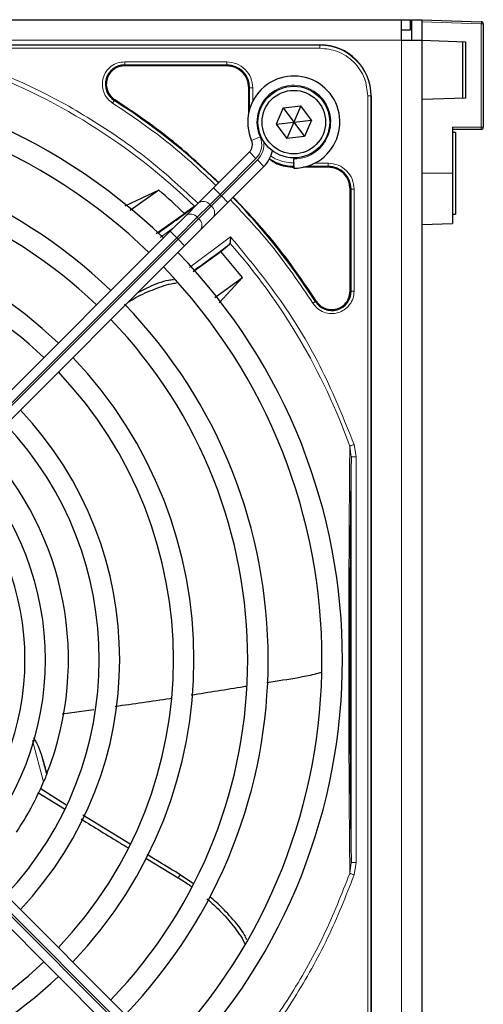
# Paper-space layout 'Blatt3' of a CAD drawing. Header units: millimetres. Extents: x 5 to 418, y 2 to 292.
# Tile 49 of 73: x 106.38 to 113.92, y 224.49 to 240.52. Entities that reach past the tile are written whole.
import ezdxf

# ---------------------------------------------------------------- set-up
doc = ezdxf.new("R2010")
doc.units = ezdxf.units.MM

psp = doc.layouts.new('Blatt3')

# ---------------------------------------------------------------- linework, layer by layer
at = {"color": 7, "linetype": 'Continuous', "lineweight": 25}
for p, q in [((70.7565, 240.5181), (112.5898, 240.5181)), ((112.5898, 240.1848), (112.5898, 240.5181)), ((112.5898, 240.5181), (112.7398, 240.5181)), ((112.7398, 240.3514), (112.7398, 240.5181)), ((112.7565, 240.5181), (112.9232, 240.5181)), ((112.7565, 240.5181), (112.7565, 240.1848)), ((112.9232, 240.5181), (113.891, 240.4843)), ((112.9232, 240.5181), (112.9232, 240.1848)), ((113.9232, 240.451), (113.9232, 238.7665)), ((112.5898, 240.3514), (112.7398, 240.3514)), ((92.9148, 240.1098), (111.2648, 240.1098)), ((112.5898, 240.1848), (112.9232, 240.1848)), ((112.9232, 240.1848), (113.6341, 240.1599)), ((112.9232, 240.1848), (112.9232, 220.0181)), ((113.5898, 239.2414), (113.5898, 240.1615)), ((113.6341, 240.1599), (113.6341, 239.2429)), ((109.7482, 239.7673), (108.0878, 239.7673)), ((110.1057, 239.0049), (110.1057, 239.4098)), ((112.0982, 239.2764), (112.0982, 220.9264)), ((110.6682, 239.0835), (110.955, 239.1161)), ((110.955, 239.1161), (110.8398, 238.8514)), ((111.1267, 238.884), (110.955, 239.1161)), ((113.6341, 239.2429), (112.9232, 239.2181)), ((110.6682, 239.0835), (110.553, 238.8189)), ((110.6682, 239.0835), (110.8398, 238.8514)), ((110.553, 238.8189), (110.8398, 238.8514)), ((110.553, 238.8189), (110.7246, 238.5867)), ((110.8398, 238.8514), (110.7246, 238.5867)), ((110.8398, 238.8514), (111.1267, 238.884)), ((110.8398, 238.8514), (111.0114, 238.6193)), ((111.1267, 238.884), (111.0114, 238.6193)), ((111.0114, 238.6193), (110.7246, 238.5867)), ((113.4232, 238.7665), (113.4232, 238.0181)), ((113.8898, 238.7332), (113.4232, 238.7332)), ((113.4732, 238.6848), (113.4232, 238.6848)), ((113.4732, 238.6848), (113.4732, 237.3514)), ((109.5329, 237.7802), (110.1182, 238.3655)), ((110.3539, 238.1298), (109.7686, 237.5445)), ((110.8398, 238.2681), (110.8398, 238.2514)), ((110.8398, 238.1014), (110.8398, 238.2514)), ((111.3982, 238.1173), (110.9933, 238.1173)), ((113.4232, 238.0181), (113.4232, 237.2022)), ((108.6437, 237.7423), (108.0876, 237.4838)), ((108.6437, 237.7423), (108.1754, 237.4116)), ((109.2913, 237.5386), (109.5329, 237.7802)), ((111.7557, 236.0994), (111.7557, 237.7598)), ((109.0859, 237.3332), (109.2913, 237.5386)), ((109.7686, 237.5445), (109.527, 237.3029)), ((108.6002, 237.036), (109.059, 237.3654)), ((108.8276, 237.0749), (109.0859, 237.3332)), ((109.2148, 237.4739), (109.059, 237.3654)), ((113.4232, 237.3514), (113.4732, 237.3514)), ((109.527, 237.3029), (109.3216, 237.0975)), ((112.9232, 237.1848), (113.4232, 237.2022)), ((103.1756, 231.4229), (108.8276, 237.0749)), ((109.3216, 237.0975), (109.0633, 236.8392)), ((109.6511, 236.747), (109.7945, 236.8658)), ((109.7945, 236.8658), (109.8012, 236.88)), ((109.0633, 236.8392), (103.4113, 231.1872)), ((109.2009, 236.4186), (109.6511, 236.747)), ((110.0031, 236.3237), (109.6511, 236.747)), ((109.5552, 235.9956), (110.0031, 236.3237)), ((109.6224, 235.9095), (110.0031, 236.3237)), ((112.0982, 220.9264), (112.0982, 229.3965)), ((107.5854, 229.2886), (107.0686, 229.2139)), ((103.4113, 229.0156), (109.0633, 223.3637)), ((108.8276, 223.128), (103.1756, 228.7799)), ((106.8222, 228.2479), (106.8184, 228.238)), ((106.6746, 227.9412), (107.1057, 227.6768)), ((107.1311, 227.7419), (106.7095, 228.006)), ((108.1752, 227.0998), (107.4088, 227.5694)), ((108.4307, 226.8693), (108.9574, 226.5527)), ((109.2066, 226.4559), (108.9926, 226.6021))]:
    psp.add_line(p, q, dxfattribs=at)
at = {"color": 7, "linetype": 'Continuous', "lineweight": 18}
for p, q in [((113.891, 240.451), (112.9232, 240.4848)), ((113.891, 238.7665), (113.891, 240.451)), ((113.9232, 240.451), (113.891, 240.451)), ((70.7565, 240.1848), (112.5898, 240.1848)), ((111.2648, 240.1044), (92.9148, 240.1044)), ((111.2648, 240.0546), (92.9148, 240.0546)), ((111.2648, 240.1098), (111.2648, 240.1044)), ((111.2648, 240.0546), (111.2648, 240.1044)), ((112.5898, 220.0181), (112.5898, 240.1848)), ((108.0878, 239.7823), (109.7482, 239.7823)), ((108.0878, 239.7823), (108.0878, 239.7673)), ((108.0879, 239.8322), (109.7481, 239.8322)), ((109.7482, 239.7673), (109.7482, 239.7823)), ((110.1057, 239.4098), (110.1207, 239.4098)), ((110.1207, 239.4098), (110.1207, 239.0643)), ((110.1706, 239.4097), (110.1706, 239.19)), ((112.043, 220.9264), (112.043, 239.2764)), ((112.043, 239.2764), (112.0928, 239.2764)), ((112.0928, 220.9264), (112.0928, 239.2764)), ((112.0928, 239.2764), (112.0982, 239.2764)), ((107.9265, 239.2161), (107.9184, 239.2035)), ((110.2903, 238.6105), (110.153, 238.5502)), ((113.4232, 238.7665), (113.891, 238.7665)), ((113.9232, 238.7665), (113.891, 238.7665)), ((110.2242, 238.2594), (110.1182, 238.3655)), ((110.2242, 238.2594), (109.639, 237.6742)), ((109.6626, 237.6506), (110.2478, 238.2358)), ((110.3539, 238.1298), (110.2478, 238.2358)), ((111.0527, 238.1323), (111.3982, 238.1323)), ((111.1784, 238.1822), (111.398, 238.1822)), ((111.3982, 238.1173), (111.3982, 238.1323)), ((113.4232, 238.0181), (112.9232, 238.0181)), ((109.639, 237.6742), (109.4723, 237.5075)), ((109.4959, 237.4839), (109.6626, 237.6506)), ((109.639, 237.6742), (109.5329, 237.7802)), ((109.639, 237.6742), (109.6626, 237.6506)), ((109.7686, 237.5445), (109.6626, 237.6506)), ((111.7557, 237.7598), (111.7707, 237.7598)), ((111.7707, 237.7598), (111.7707, 236.0994)), ((111.8206, 237.7597), (111.8206, 236.0995)), ((109.4723, 237.5075), (109.267, 237.3021)), ((109.4959, 237.4839), (109.4723, 237.5075)), ((109.2905, 237.2786), (109.4959, 237.4839)), ((109.267, 237.3021), (108.9336, 236.9688)), ((108.9572, 236.9452), (109.2905, 237.2786)), ((109.267, 237.3021), (109.2905, 237.2786)), ((108.883, 237.1303), (108.6674, 236.9723)), ((108.9336, 236.9688), (108.8276, 237.0749)), ((108.9336, 236.9688), (103.2817, 231.3168)), ((103.3052, 231.2933), (108.9572, 236.9452)), ((108.9572, 236.9452), (108.9336, 236.9688)), ((109.0633, 236.8392), (108.9572, 236.9452)), ((109.1399, 236.4865), (109.8108, 236.984)), ((111.7557, 236.0994), (111.7707, 236.0994)), ((111.1919, 235.93), (111.2045, 235.9381)), ((111.7502, 233.5788), (111.7717, 233.4024)), ((111.8219, 233.6044), (111.855, 233.4024)), ((111.7717, 233.4024), (111.7717, 226.8004)), ((111.855, 233.4024), (111.855, 226.8004)), ((103.2817, 228.886), (108.9336, 223.234)), ((108.9572, 223.2576), (103.3052, 228.9096)), ((106.7676, 228.1139), (106.5893, 228.7854)), ((111.7717, 226.8004), (111.7504, 226.6245)), ((111.855, 226.8004), (111.8221, 226.5991)), ((108.9574, 226.5527), (108.9926, 226.6021))]:
    psp.add_line(p, q, dxfattribs=at)
at = {"color": 7, "linetype": 'Continuous', "lineweight": 25}
for radius in [0.5833, 0.5167]:
    psp.add_circle((110.8398, 238.8514), radius, dxfattribs=at)
for centre, radius, start, end in [((113.8898, 240.451), 0.0333, 0, 88), ((111.2648, 239.2764), 0.8333, 360, 90), ((108.0878, 239.4681), 0.3142, 90, 237.36633), ((109.7482, 239.4098), 0.3725, 0, 90), ((102.0898, 230.1014), 9.5417, 46.00085, 133.99915), ((110.8398, 238.8514), 0.75, 270, 203.67631), ((102.0898, 230.1014), 9.2083, 46.03708, 90), ((102.0898, 230.1014), 10.8083, 45.88355, 57.36633), ((113.8898, 238.7665), 0.0333, 270, 0), ((110.0003, 238.4833), 0.1667, 315, 23.67631), ((102.0898, 230.1014), 8.3333, 46.14599, 133.85401), ((110.0003, 238.4833), 0.5, 315, 348.57951), ((110.8482, 238.8598), 0.7275, 236.32671, 270), ((111.3982, 237.7598), 0.3725, 0, 90), ((102.0898, 230.1014), 8, 46.19375, 90), ((102.0898, 230.1014), 10.0666, 46.18656, 49.37912), ((102.0898, 230.1014), 10.8083, 32.63367, 44.11645), ((99.5956, 250.0594), 15.8406, 304.77699, 307.39093), ((102.0898, 230.1014), 7.125, 46.34037, 133.65963), ((102.0898, 230.1014), 6.7917, 46.40617, 90), ((99.5956, 250.0594), 16.676, 305.2521, 307.70462), ((102.0898, 230.1014), 9.5417, 316.00085, 43.99915), ((102.0898, 230.1014), 9.2083, 316.03708, 43.96292), ((111.4565, 236.0994), 0.3142, 212.63367, 360), ((102.0898, 230.1014), 8.3333, 316.14599, 43.98368), ((102.0898, 230.1014), 8, 316.19375, 43.80625), ((102.0898, 230.1014), 7.125, 316.34037, 43.65963), ((102.0898, 230.1014), 6.7917, 316.40617, 43.59383), ((102.0898, 230.1014), 5.9167, 316.61418, 43.38582), ((102.0898, 230.1014), 5.5833, 316.71058, 43.28942), ((102.0898, 230.1014), 5.0825, 338.61111, 43.12079), ((102.0898, 230.1014), 4.7083, 317.02859, 42.97141), ((102.0898, 230.1014), 4.375, 317.18322, 42.81678), ((122.0478, 232.5957), 15.8406, 194.73484, 195.96759), ((102.0898, 230.1014), 5.0825, 326.44769, 336.98022), ((102.0898, 230.1014), 6.7917, 226.40617, 313.59383), ((102.0898, 230.1014), 7.125, 270, 313.65963)]:
    psp.add_arc(centre, radius, start, end, dxfattribs=at)
at = {"color": 7, "linetype": 'Continuous', "lineweight": 18}
for centre, radius, start, end in [((113.652, 240.4676), 0.2396, 356.0129, 3.9871), ((111.2648, 239.2764), 0.828, 0, 90), ((102.0898, 230.1014), 10.2672, 45.92524, 70.20345), ((110.8398, 238.8514), 0.6, 270, 203.67631), ((110.0003, 238.4833), 0.3167, 315, 23.67631), ((113.6513, 238.7582), 0.2398, 354.01335, 1.98909), ((110.0003, 238.4833), 0.35, 315, 9.63709), ((109.3653, 237.427), 0.1339, 36.95053, 123.57825), ((109.16, 237.2216), 0.1339, 36.95053, 123.57825), ((109.4154, 237.3769), 0.1339, 326.42175, 53.04947), ((109.21, 237.1715), 0.1339, 326.42175, 53.04947), ((102.0898, 230.1014), 10.2672, 19.79676, 41.31692)]:
    psp.add_arc(centre, radius, start, end, dxfattribs=at)
for points, knots in [([(112.043, 239.2764), (112.0326, 239.3743), (112.0166, 239.5249), (111.9196, 239.7061), (111.8192, 239.8307), (111.6945, 239.9312), (111.5133, 240.0282), (111.3627, 240.0442), (111.2648, 240.0546)], [0, 0, 0, 0, 0.2394568, 0.3683607, 0.5, 0.6316393, 0.7605432, 1, 1, 1, 1]), ([(109.2868, 237.5246), (109.0337, 237.7585), (108.5061, 238.2462), (107.6075, 238.8704), (106.632, 239.4229), (105.9386, 239.6968), (105.5929, 239.8334)], [0, 0, 0, 0, 0.2353986, 0.49076224, 0.74612588, 1, 1, 1, 1]), ([(107.8915, 239.1614), (107.8614, 239.1848), (107.7995, 239.2329), (107.7408, 239.3384), (107.7175, 239.4555), (107.7326, 239.572), (107.7828, 239.6784), (107.8655, 239.7644), (107.9719, 239.8216), (108.0499, 239.8287), (108.0879, 239.8322)], [0, 0, 0, 0, 0.12171258, 0.25, 0.37828742, 0.5, 0.62171258, 0.75, 0.87828742, 1, 1, 1, 1]), ([(108.0878, 239.7823), (108.0878, 239.7833), (108.0878, 239.7854), (108.0878, 239.797), (108.0879, 239.8132), (108.0879, 239.8259), (108.0879, 239.8322)], [0, 0, 0, 0, 0.25000199, 0.50000399, 0.75000598, 1, 1, 1, 1]), ([(109.7481, 239.8322), (109.8034, 239.8259), (109.9142, 239.8132), (110.0538, 239.7155), (110.1516, 239.5758), (110.1643, 239.4651), (110.1706, 239.4097)], [0, 0, 0, 0, 0.2499997, 0.4999995, 0.7499997, 1, 1, 1, 1]), ([(107.8915, 239.1614), (107.8949, 239.1668), (107.9017, 239.1774), (107.9105, 239.1911), (107.9167, 239.2009), (107.9178, 239.2026), (107.9184, 239.2035)], [0, 0, 0, 0, 0.25, 0.5, 0.75, 1, 1, 1, 1]), ([(109.5729, 237.8202), (109.3308, 238.0486), (108.8076, 238.542), (108.2117, 238.945), (107.8915, 239.1614)], [0, 0, 0, 0, 0.4628256, 1, 1, 1, 1]), ([(110.4648, 238.3029), (110.469, 238.2994), (110.5083, 238.2669), (110.6338, 238.2076), (110.7637, 238.1922), (110.8482, 238.1822)], [0, 0, 0, 0, 0.039961, 0.3759161, 1, 1, 1, 1]), ([(111.398, 238.1822), (111.4534, 238.1759), (111.5642, 238.1632), (111.7038, 238.0655), (111.8016, 237.9258), (111.8143, 237.8151), (111.8206, 237.7597)], [0, 0, 0, 0, 0.2499998, 0.4999995, 0.7499998, 1, 1, 1, 1]), ([(111.8206, 237.7597), (111.8143, 237.7597), (111.8016, 237.7597), (111.7854, 237.7597), (111.7738, 237.7597), (111.7717, 237.7597), (111.7707, 237.7598)], [0, 0, 0, 0, 0.24999742, 0.49999828, 0.74999914, 1, 1, 1, 1]), ([(111.1498, 235.9031), (110.9334, 236.2233), (110.5305, 236.8192), (110.037, 237.3424), (109.8086, 237.5845)], [0, 0, 0, 0, 0.5371744, 1, 1, 1, 1]), ([(109.8108, 236.984), (110.0906, 236.645), (110.6505, 235.9665), (111.3281, 234.8277), (111.6574, 234.012), (111.8219, 233.6044)], [0, 0, 0, 0, 0.3332143, 0.6667754, 1, 1, 1, 1]), ([(111.8206, 236.0995), (111.8171, 236.0615), (111.81, 235.9834), (111.7528, 235.8771), (111.6668, 235.7944), (111.5605, 235.7442), (111.4439, 235.7291), (111.3268, 235.7524), (111.2213, 235.8111), (111.1732, 235.873), (111.1498, 235.9031)], [0, 0, 0, 0, 0.1217125, 0.2499998, 0.3782872, 0.4999997, 0.6217122, 0.7499998, 0.8782874, 1, 1, 1, 1]), ([(111.1498, 235.9031), (111.1552, 235.9065), (111.1658, 235.9133), (111.1795, 235.922), (111.1893, 235.9283), (111.191, 235.9294), (111.1919, 235.93)], [0, 0, 0, 0, 0.2499911, 0.4999941, 0.749997, 1, 1, 1, 1]), ([(111.7502, 233.5788), (111.7487, 233.3761), (111.7457, 232.9943), (111.7411, 232.4071), (111.7389, 231.9328), (111.7365, 231.566), (111.7357, 231.2938), (111.7366, 230.9427), (111.7355, 230.5127), (111.7329, 229.9577), (111.7377, 229.3708), (111.735, 228.7826), (111.7399, 228.1402), (111.7432, 227.4103), (111.7479, 226.8953), (111.7504, 226.6245)], [0, 0, 0, 0, 0.0992266, 0.1869854, 0.2680266, 0.3050007, 0.3411624, 0.3801061, 0.4467472, 0.5120558, 0.5978149, 0.6780584, 0.7487781, 0.8679482, 1, 1, 1, 1]), ([(111.7502, 233.5788), (111.7538, 233.58), (111.7611, 233.5826), (111.7786, 233.5889), (111.7993, 233.5963), (111.8144, 233.6017), (111.8219, 233.6044)], [0, 0, 0, 0, 0.25, 0.5, 0.75, 1, 1, 1, 1]), ([(111.7504, 226.6245), (111.6172, 226.287), (111.3509, 225.6121), (110.8171, 224.6619), (110.1991, 223.7641), (109.7104, 223.2278), (109.4661, 222.9596)], [0, 0, 0, 0, 0.25, 0.5, 0.75, 1, 1, 1, 1]), ([(111.8221, 226.5991), (111.6855, 226.2533), (111.4115, 225.5597), (110.859, 224.5841), (110.2361, 223.6871), (109.7499, 223.161), (109.5175, 222.9095)], [0, 0, 0, 0, 0.25426462, 0.51002156, 0.7657785, 1, 1, 1, 1]), ([(111.8221, 226.5991), (111.8165, 226.6011), (111.8059, 226.6049), (111.7876, 226.6114), (111.7704, 226.6176), (111.7574, 226.6222), (111.7524, 226.6238), (111.7504, 226.6245)], [0, 0, 0, 0, 0.1851978, 0.3532781, 0.6370716, 0.8527573, 1, 1, 1, 1])]:
    psp.add_open_spline(points, degree=3, knots=knots, dxfattribs=at)
at = {"color": 7, "linetype": 'Continuous', "lineweight": 25}
for points in [[(108.0878, 239.7673), (108.0558, 239.7643), (107.9916, 239.7583), (107.9053, 239.7113), (107.8377, 239.6416), (107.7957, 239.5536), (107.7836, 239.4568), (107.8029, 239.3617), (107.8503, 239.2756), (107.9011, 239.2359), (107.9265, 239.2161)], [(110.1057, 239.4098), (110.1003, 239.4566), (110.0896, 239.5503), (110.0069, 239.6685), (109.8887, 239.7512), (109.795, 239.7619), (109.7482, 239.7673)], [(111.7557, 237.7598), (111.7503, 237.8066), (111.7396, 237.9003), (111.6569, 238.0185), (111.5387, 238.1012), (111.445, 238.1119), (111.3982, 238.1173)], [(111.4565, 235.8002), (111.4957, 235.8047), (111.5741, 235.8137), (111.673, 235.8829), (111.7422, 235.9818), (111.7512, 236.0602), (111.7557, 236.0994)], [(111.2045, 235.9381), (111.2195, 235.918), (111.2495, 235.8779), (111.3116, 235.8345), (111.3816, 235.8056), (111.4315, 235.802), (111.4565, 235.8002)]]:
    psp.add_open_spline(points, degree=3, dxfattribs=at)
at = {"color": 7, "linetype": 'Continuous', "lineweight": 18}
for points in [[(109.7481, 239.8322), (109.7481, 239.8259), (109.7481, 239.8132), (109.7481, 239.797), (109.7481, 239.7854), (109.7482, 239.7833), (109.7482, 239.7823)], [(110.1706, 239.4097), (110.1643, 239.4097), (110.1516, 239.4097), (110.1354, 239.4097), (110.1238, 239.4097), (110.1217, 239.4097), (110.1207, 239.4098)], [(111.398, 238.1822), (111.3981, 238.1759), (111.3981, 238.1632), (111.3981, 238.147), (111.3981, 238.1354), (111.3981, 238.1333), (111.3982, 238.1323)], [(111.8206, 236.0995), (111.8143, 236.0995), (111.8016, 236.0994), (111.7854, 236.0994), (111.7738, 236.0994), (111.7717, 236.0994), (111.7707, 236.0994)], [(111.855, 233.4024), (111.8443, 233.4024), (111.8227, 233.4024), (111.7953, 233.4024), (111.776, 233.4024), (111.7731, 233.4024), (111.7717, 233.4024)], [(111.855, 226.8004), (111.8443, 226.8004), (111.8227, 226.8004), (111.7953, 226.8004), (111.776, 226.8004), (111.7731, 226.8004), (111.7717, 226.8004)]]:
    psp.add_open_spline(points, degree=3, dxfattribs=at)
at = {"color": 7, "linetype": 'Continuous', "lineweight": 25}
for points, knots in [([(109.6188, 237.8661), (109.3758, 238.0954), (108.8493, 238.5921), (108.2495, 238.9977), (107.9265, 239.2161)], [0, 0, 0, 0, 0.46150588, 1, 1, 1, 1]), ([(110.4388, 238.2575), (110.4793, 238.2265), (110.5975, 238.1359), (110.7487, 238.1247), (110.8482, 238.1173)], [0, 0, 0, 0, 0.3420799, 1, 1, 1, 1]), ([(111.2045, 235.9381), (110.9861, 236.2611), (110.5805, 236.8609), (110.0838, 237.3874), (109.8546, 237.6304)], [0, 0, 0, 0, 0.53849412, 1, 1, 1, 1]), ([(109.8108, 236.984), (109.8095, 236.9705), (109.8074, 236.9481), (109.805, 236.9183), (109.8027, 236.8955), (109.8017, 236.885), (109.8012, 236.88)], [0, 0, 0, 0, 0.3361266, 0.5608644, 0.7960602, 1, 1, 1, 1]), ([(108.1489, 235.9248), (108.1894, 235.9493), (108.3268, 236.0327), (108.5731, 236.1365), (108.795, 236.2173), (108.9138, 236.2317), (108.9282, 236.2335)], [0, 0, 0, 0, 0.1633514, 0.5550352, 0.9458196, 1, 1, 1, 1]), ([(108.8837, 236.2869), (108.8553, 236.2833), (108.7183, 236.2661), (108.5195, 236.1862), (108.3555, 236.1029), (108.2975, 236.0734)], [0, 0, 0, 0, 0.1445543, 0.6970817, 1, 1, 1, 1]), ([(111.7717, 233.4024), (111.7692, 233.2089), (111.7645, 232.8425), (111.7589, 232.2803), (111.7549, 231.7825), (111.7521, 231.3241), (111.7503, 230.8953), (111.7491, 230.449), (111.7489, 229.942), (111.7499, 229.4039), (111.7522, 228.8503), (111.7561, 228.2464), (111.7623, 227.5495), (111.7684, 227.0613), (111.7717, 226.8004)], [0, 0, 0, 0, 0.0996723, 0.1887309, 0.2688678, 0.3273434, 0.3895643, 0.4520047, 0.5145617, 0.5996547, 0.6762195, 0.7501682, 0.8664354, 1, 1, 1, 1]), ([(111.295, 229.8933), (111.2116, 229.8723), (110.9614, 229.8093), (110.661, 229.7681), (110.4472, 229.7317), (110.4028, 229.7242)], [0, 0, 0, 0, 0.28355179, 0.85129766, 1, 1, 1, 1]), ([(110.069, 229.6681), (110.055, 229.6657), (109.7559, 229.6154), (109.4564, 229.5683), (109.1708, 229.5233)], [0, 0, 0, 0, 0.0467085, 1, 1, 1, 1]), ([(108.8491, 229.4716), (108.8408, 229.4702), (108.5368, 229.4213), (108.2317, 229.3796), (107.9349, 229.3391)], [0, 0, 0, 0, 0.0273413, 1, 1, 1, 1]), ([(106.6048, 228.8286), (106.6066, 228.8257), (106.6196, 228.8044), (106.6375, 228.7733), (106.6839, 228.6905), (106.7078, 228.6235), (106.7281, 228.5667)], [0, 0, 0, 0, 0.0333931, 0.2492379, 0.3628144, 1, 1, 1, 1]), ([(106.7281, 228.5667), (106.7422, 228.5153), (106.7684, 228.42), (106.7988, 228.3174), (106.8175, 228.2582), (106.8207, 228.2512), (106.8222, 228.2479)], [0, 0, 0, 0, 0.3307022, 0.6139144, 0.8132321, 1, 1, 1, 1]), ([(106.8184, 228.238), (106.8182, 228.2376), (106.8178, 228.2367), (106.8156, 228.2309), (106.812, 228.2218), (106.8043, 228.2027), (106.7897, 228.1666), (106.7756, 228.1331), (106.7676, 228.1139)], [0, 0, 0, 0, 0.0782241, 0.1598696, 0.2574567, 0.3644063, 0.6366001, 1, 1, 1, 1]), ([(107.3779, 227.5099), (107.5921, 227.3774), (107.8488, 227.2186), (108.1077, 227.0633), (108.1506, 227.0376)], [0, 0, 0, 0, 0.834244, 1, 1, 1, 1]), ([(108.9926, 226.6021), (108.8792, 226.6702), (108.6995, 226.778), (108.5209, 226.8877), (108.4551, 226.9282)], [0, 0, 0, 0, 0.6314425, 1, 1, 1, 1]), ([(108.9575, 226.5527), (109.0159, 226.517), (109.0932, 226.4698), (109.1649, 226.4159), (109.1824, 226.4028)], [0, 0, 0, 0, 0.7572399, 1, 1, 1, 1]), ([(109.4261, 226.2103), (109.4357, 226.2024), (109.4991, 226.1499), (109.5978, 226.0547), (109.7222, 225.9259), (109.8304, 225.801), (109.9289, 225.67), (110.0019, 225.5651), (110.0313, 225.5009), (110.0385, 225.4852)], [0, 0, 0, 0, 0.0381742, 0.2508213, 0.4218813, 0.5935852, 0.7677724, 0.9431508, 1, 1, 1, 1]), ([(110.0762, 225.5429), (110.0629, 225.5716), (110.0034, 225.6994), (109.8259, 225.9043), (109.636, 226.1098), (109.5078, 226.216), (109.4732, 226.2447)], [0, 0, 0, 0, 0.1085985, 0.4842462, 0.8606359, 1, 1, 1, 1])]:
    psp.add_open_spline(points, degree=3, knots=knots, dxfattribs=at)

doc.saveas('drawing.dxf')
